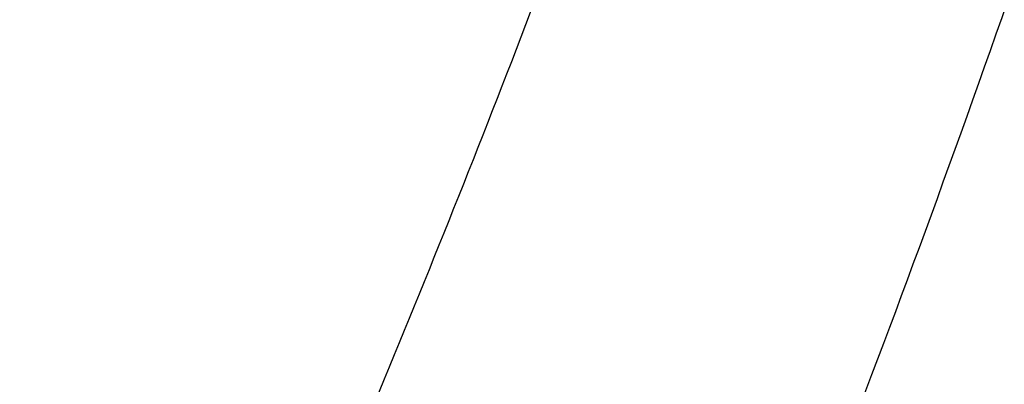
# Model space of a CAD drawing. Header units: millimetres. Extents: x 0 to 297, y 0 to 210.
# Tile 92 of 256: x 141.6951 to 141.7274, y 93.3964 to 93.4083. Entities that reach past the tile are written whole.
import ezdxf

# ---------------------------------------------------------------- set-up
doc = ezdxf.new("R2010")
doc.units = ezdxf.units.MM
doc.header["$LTSCALE"] = 16.335
doc.layers.get('0').update_dxf_attribs({"linetype": 'CONTINUOUS'})
for name, color, linetype in [('01_GLOBAL', 7, 'CONTINUOUS'), ('INTFCLR_1', 7, 'CONTINUOUS'), ('INTFCLR_144815', 7, 'CONTINUOUS')]:
    doc.layers.add(name, color=color, linetype=linetype)

msp = doc.modelspace()

# ---------------------------------------------------------------- linework, layer by layer
at = {"color": 7, "linetype": 'Continuous'}
msp.add_circle((142.5788034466, 92.2083412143), 3.42, dxfattribs=at)
at = {"color": 9, "linetype": 'Continuous'}
msp.add_arc((142.5788034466, 92.2083412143), 3.3761688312, 92.9674534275, 177.0325465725, dxfattribs=at)
at = {"layer": '01_GLOBAL', "color": 7, "linetype": 'Continuous'}
msp.add_circle((142.5788034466, 92.2083412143), 3.465, dxfattribs=at)
at = {"layer": 'INTFCLR_1', "color": 6, "linetype": 'Continuous'}
for radius in [0.5431065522, 0.5161422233]:
    msp.add_arc((141.273551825, 93.5765928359), radius, 270, 90.00000002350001, dxfattribs=at)
at = {"layer": 'INTFCLR_1', "color": 9, "linetype": 'Continuous'}
msp.add_arc((141.273551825, 93.5765928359), 0.4693968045, 335.7561731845, 339.1304001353, dxfattribs=at)
at = {"layer": 'INTFCLR_1', "color": 6, "linetype": 'Continuous'}
for points, knots in [([(141.6277114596, 93.9635928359), (141.62722335, 93.9635928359), (141.6272941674, 93.9616186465), (141.6286240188, 93.9602168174), (141.6303773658, 93.9574436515), (141.6330579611, 93.9541787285), (141.636536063, 93.9498851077), (141.6409148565, 93.9446589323), (141.6460561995, 93.938503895), (141.6515635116, 93.9318371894), (141.6570035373, 93.92513003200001), (141.6620669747, 93.9187433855), (141.6667156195, 93.9127488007), (141.6709428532, 93.907173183), (141.6747632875, 93.9020253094), (141.678203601, 93.89729346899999), (141.6812975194, 93.892957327), (141.684076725, 93.8889918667), (141.6865629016, 93.8853864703), (141.6887839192, 93.8821174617), (141.6907670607, 93.879157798), (141.6925435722, 93.87647309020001), (141.6941233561, 93.874058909), (141.6955259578, 93.8718932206), (141.6967707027, 93.86995357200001), (141.6978866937, 93.8681999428), (141.6988796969, 93.86662771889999), (141.6997620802, 93.86522135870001), (141.7005836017, 93.8639042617), (141.7014128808, 93.86256652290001), (141.7023097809, 93.86111046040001), (141.7032931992, 93.8595026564), (141.7043734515, 93.85772284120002), (141.7055619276, 93.8557478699), (141.706875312, 93.8535443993), (141.7083246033, 93.8510862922), (141.7099237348, 93.84834019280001), (141.7116817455, 93.8452798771), (141.7136163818, 93.8418602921), (141.7157436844, 93.8380349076), (141.7180830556, 93.833744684), (141.7206593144, 93.82891480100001), (141.7234900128, 93.82347305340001), (141.726590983, 93.8173359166), (141.7299816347, 93.810401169), (141.7336899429, 93.8025259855), (141.7377398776, 93.7935382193), (141.7421529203, 93.78321811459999), (141.7469453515, 93.7713014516), (141.7521299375, 93.7574106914), (141.7576364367, 93.74122679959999), (141.7631009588, 93.7231958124), (141.7681397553, 93.7040775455), (141.7724835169, 93.68473862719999), (141.7760959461, 93.6653468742), (141.7789762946, 93.645979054), (141.7811396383, 93.6266321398), (141.78259316, 93.6073517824), (141.7833500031, 93.5881192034), (141.7834187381, 93.5689647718), (141.782807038, 93.54987085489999), (141.7815194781, 93.5308399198), (141.7795595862, 93.51188722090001), (141.7769236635, 93.4929746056), (141.7736112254, 93.47412732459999), (141.7696058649, 93.4553044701), (141.7649044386, 93.43652991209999), (141.7595680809, 93.41806413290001), (141.7539109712, 93.4008043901), (141.7483372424, 93.3854818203), (141.7431614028, 93.3723954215), (141.7384031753, 93.3611505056), (141.7340415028, 93.3514143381), (141.7300563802, 93.34293319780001), (141.7264192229, 93.3354991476), (141.7231040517, 93.3289574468), (141.7200858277, 93.32318225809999), (141.7173473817, 93.3180790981), (141.7148681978, 93.3135654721), (141.7126227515, 93.30956018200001), (141.7105887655, 93.305996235), (141.7087453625, 93.3028169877), (141.7070795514, 93.29998482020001), (141.705579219, 93.29746570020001), (141.7042282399, 93.2952218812), (141.7030062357, 93.2932118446), (141.701896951, 93.29140311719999), (141.7008702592, 93.2897422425), (141.6998448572, 93.28809591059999), (141.698741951, 93.2863382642), (141.697495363, 93.2843681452), (141.6960930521, 93.28217288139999), (141.6945138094, 93.27972619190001), (141.6927331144, 93.2769994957), (141.6907308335, 93.2739717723), (141.6884841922, 93.27062245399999), (141.6859642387, 93.26692415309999), (141.6831423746, 93.2628508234), (141.6799866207, 93.2583791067), (141.6764721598, 93.2534967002), (141.6725652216, 93.248182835), (141.668231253, 93.2424190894), (141.6634587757, 93.2362207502), (141.6582464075, 93.2296072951), (141.6526341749, 93.2226555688), (141.646910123, 93.21570810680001), (141.6415439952, 93.20927720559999), (141.6369559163, 93.20380754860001), (141.633315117, 93.19932400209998), (141.6305101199, 93.19592415), (141.6286771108, 93.1930397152), (141.6273060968, 93.1916061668), (141.6272194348, 93.1895928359), (141.6277114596, 93.1895928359)], [0, 0, 0, 0, 0.0017146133, 0.0041239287, 0.0077631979, 0.0127375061, 0.019147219, 0.0271011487, 0.0367138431, 0.0473099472, 0.0574795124, 0.0670486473, 0.07593967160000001, 0.0841262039, 0.0916267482, 0.0984583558, 0.1046766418, 0.1103381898, 0.1154683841, 0.1200606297, 0.1242209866, 0.1279830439, 0.1313690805, 0.1343557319, 0.1370466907, 0.1394649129, 0.141657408, 0.1435788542, 0.1452969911, 0.147110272, 0.1491076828, 0.1513042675, 0.1537308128, 0.1564212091, 0.1594011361, 0.1627417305, 0.1664450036, 0.1705638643, 0.1751393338, 0.1802462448, 0.1859394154, 0.1923045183, 0.1994748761, 0.2074861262, 0.2164579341, 0.2265900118, 0.2380620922, 0.2510852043, 0.2660147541, 0.2831767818, 0.3031618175, 0.3260557, 0.3493456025, 0.3725974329, 0.3956655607, 0.4186206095, 0.4413650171, 0.4640353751, 0.4865253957, 0.5089623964, 0.531306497, 0.5536180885, 0.5759523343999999, 0.598223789, 0.6206818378, 0.6431588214, 0.6658101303, 0.6886542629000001, 0.710664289, 0.7296002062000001, 0.7459208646, 0.7600932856, 0.7724882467, 0.7833944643, 0.793008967, 0.8015592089, 0.8091555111, 0.8158987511, 0.8219029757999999, 0.8272448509, 0.832028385, 0.8363175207, 0.8401542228, 0.8435703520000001, 0.8466171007, 0.8493545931, 0.8518335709, 0.8540704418, 0.8562135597, 0.8586467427, 0.8613594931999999, 0.864403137, 0.8677972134, 0.87158895, 0.8758429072, 0.8805481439, 0.8857559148, 0.8915631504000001, 0.8979547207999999, 0.9049814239, 0.9126947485, 0.9211229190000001, 0.9303127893, 0.9401736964, 0.9507020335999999, 0.9616958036, 0.9717974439, 0.9801138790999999, 0.9868020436, 0.9920080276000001, 0.9957951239, 0.9982716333, 1, 1, 1, 1]), ([(141.6277114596, 93.1895928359), (141.628171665, 93.1895928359), (141.6293857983, 93.19006169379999), (141.6315047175, 93.19118839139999), (141.6344755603, 93.1931057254), (141.6382959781, 93.1958294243), (141.6430293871, 93.1994736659), (141.6486619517, 93.204090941), (141.6548706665, 93.2094848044), (141.6611699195, 93.2152477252), (141.6671157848, 93.2209450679), (141.6725640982, 93.22637349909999), (141.6775235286, 93.2314965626), (141.6820174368, 93.23628843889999), (141.6860792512, 93.24074344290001), (141.6897364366, 93.2448601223), (141.6930192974, 93.248641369), (141.695970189, 93.25211257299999), (141.6986132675, 93.2552811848), (141.7009775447, 93.25816358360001), (141.7030883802, 93.2607771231), (141.7049778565, 93.2631493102), (141.7066938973, 93.26533073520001), (141.7083843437, 93.267503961), (141.7101852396, 93.2698473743), (141.7120971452, 93.2723692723), (141.7139888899, 93.2749001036), (141.7158471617, 93.2774191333), (141.7177807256, 93.2800762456), (141.719921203, 93.2830619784), (141.7223135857, 93.2864552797), (141.7249869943, 93.2903210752), (141.7279695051, 93.29472983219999), (141.7312859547, 93.2997545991), (141.7349620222, 93.3054853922), (141.739037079, 93.3120481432), (141.7435494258, 93.3195877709), (141.7485344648, 93.32828125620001), (141.7540294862, 93.3383627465), (141.760066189, 93.3501066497), (141.766684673, 93.36392390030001), (141.7737557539, 93.3800111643), (141.780825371, 93.39786298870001), (141.7874356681, 93.4166847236), (141.7933066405, 93.4357633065), (141.7983875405, 93.454912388), (141.8026952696, 93.4741114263), (141.8062277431, 93.4932588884), (141.8090134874, 93.5124067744), (141.811058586, 93.53147350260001), (141.8123825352, 93.5504894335), (141.8129971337, 93.5694357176), (141.8129122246, 93.5883156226), (141.8121342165, 93.6071403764), (141.8106673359, 93.62589803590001), (141.8085112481, 93.6445966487), (141.8056642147, 93.6632334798), (141.8021262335, 93.68178000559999), (141.7978831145, 93.7002777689), (141.7929277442, 93.71870359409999), (141.7872355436, 93.7370788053), (141.7808222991, 93.75530999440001), (141.7739442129, 93.77270942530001), (141.7670434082, 93.78846903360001), (141.7605810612, 93.8020326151), (141.7546880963, 93.8135696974), (141.7493295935, 93.823472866), (141.7444701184, 93.8320171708), (141.7400702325, 93.83943301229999), (141.7360941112, 93.8458959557), (141.7325006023, 93.8515538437), (141.7292596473, 93.8565142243), (141.726339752, 93.8608753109), (141.7237187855, 93.86470654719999), (141.7213647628, 93.8680818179), (141.7192605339, 93.87104888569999), (141.717372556, 93.87367216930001), (141.7156764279, 93.8759981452), (141.7140548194, 93.87819543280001), (141.7123690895, 93.88045363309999), (141.7105117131, 93.88291035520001), (141.7085985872, 93.8854056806), (141.7066793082, 93.8878747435), (141.7047357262, 93.8903431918), (141.7026024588, 93.8930148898), (141.7002196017, 93.8959525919), (141.69755058, 93.8991866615), (141.6945697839, 93.9027308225), (141.6912418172, 93.90660370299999), (141.6875371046, 93.9108152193), (141.6834171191, 93.91537787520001), (141.6788518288, 93.92028969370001), (141.6738154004, 93.9255385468), (141.6682758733, 93.9311042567), (141.6622344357, 93.93693821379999), (141.6557918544, 93.9428789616), (141.6493931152, 93.94847737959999), (141.6435362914, 93.95331061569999), (141.6386043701, 93.9571286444), (141.6346411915, 93.9599686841), (141.6315795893, 93.9619541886), (141.6294126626, 93.96311226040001), (141.6281767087, 93.9635928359), (141.6277114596, 93.9635928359)], [0, 0, 0, 0, 0.0015510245, 0.0042404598, 0.008161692, 0.0134191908, 0.0200669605, 0.0282845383, 0.0379646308, 0.04778133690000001, 0.0570562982, 0.0657163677, 0.0737008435, 0.0810864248, 0.08785639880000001, 0.09401872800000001, 0.09964461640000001, 0.1047327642, 0.1093734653, 0.1135510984, 0.1172970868, 0.1206958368, 0.1237721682, 0.1266512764, 0.1299751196, 0.1337328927, 0.1373171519, 0.1406241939, 0.1442827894, 0.1483924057, 0.1530055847, 0.1582756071, 0.1642330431, 0.1709447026, 0.1785661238, 0.1871788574, 0.1969791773, 0.2081785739, 0.2209513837, 0.2356728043, 0.2526768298, 0.2725784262, 0.2948857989, 0.3173719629, 0.3397942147, 0.362144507, 0.3841260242, 0.4060931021, 0.4277499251, 0.4493238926, 0.4707068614, 0.4919794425, 0.5131973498, 0.5343237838, 0.5554641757, 0.5765947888, 0.5977467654, 0.6189899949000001, 0.6402145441, 0.6616941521, 0.6832817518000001, 0.7050322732, 0.7268136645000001, 0.7463228, 0.7630041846, 0.7774428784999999, 0.7899800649, 0.8009502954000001, 0.8105690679, 0.8190401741, 0.8265233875, 0.8331581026, 0.8390096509, 0.8442114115, 0.8488026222, 0.8528784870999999, 0.8564706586, 0.8596954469, 0.8625805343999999, 0.8656744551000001, 0.8691928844, 0.8729603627, 0.8762716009, 0.879732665, 0.8835489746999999, 0.8877941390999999, 0.8924809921, 0.8976810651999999, 0.9034017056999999, 0.9096904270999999, 0.916584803, 0.9241199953, 0.932290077, 0.9411002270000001, 0.9505839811, 0.960593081, 0.9706330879, 0.9792338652, 0.9861845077, 0.991642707, 0.9956806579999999, 0.9984319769, 1, 1, 1, 1])]:
    msp.add_open_spline(points, degree=3, knots=knots, dxfattribs=at)
at = {"layer": 'INTFCLR_1', "color": 9, "linetype": 'Continuous'}
for points, knots in [([(141.7274621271, 93.7444100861), (141.7315912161, 93.73260804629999), (141.7390893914, 93.7083558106), (141.7462276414, 93.6771830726), (141.7497519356, 93.6563636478), (141.7511690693, 93.6465420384), (141.7520562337, 93.63993331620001), (141.7542266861, 93.62172821), (141.7563129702, 93.5917074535), (141.7560193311, 93.56158016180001), (141.75492511, 93.5431617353), (141.7544248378, 93.53644044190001), (141.7535799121, 93.5264371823), (141.7512498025, 93.5051367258), (141.7458257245, 93.4730218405), (141.7391945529, 93.44635307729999), (141.7346932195, 93.43104762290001), (141.7328673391, 93.4250457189), (141.7295794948, 93.4147503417), (141.7226337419, 93.3948776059), (141.7115361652, 93.3677887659), (141.7001192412, 93.3445285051), (141.6927555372, 93.3309518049), (141.6900841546, 93.32616319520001), (141.6861147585, 93.3191771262), (141.6775648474, 93.3047783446), (141.6639972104, 93.28405809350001), (141.6473654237, 93.26144055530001), (141.6353721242, 93.2466858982), (141.6284582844, 93.2385874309), (141.6258517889, 93.2355648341), (141.6214530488, 93.2305373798), (141.6133270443, 93.2214911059), (141.6044845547, 93.2120682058), (141.5965053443, 93.2037254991), (141.5917239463, 93.1987068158), (141.5879282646, 93.1946089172), (141.5854794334, 93.19177211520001), (141.5841304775, 93.1899788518), (141.5835709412, 93.18902726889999), (141.5832318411, 93.1883445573), (141.5833749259, 93.1874561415), (141.5852684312, 93.18784244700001), (141.5873513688, 93.1888408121), (141.5911230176, 93.19087984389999), (141.5947207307, 93.1931715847), (141.5976748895, 93.1951401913), (141.5995705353, 93.1964436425), (141.602756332, 93.1986733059), (141.6078515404, 93.20240372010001), (141.6149715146, 93.20793848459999), (141.62561538, 93.21669735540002), (141.6351418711, 93.22524116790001), (141.6434777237, 93.2332353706), (141.649452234, 93.23913163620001), (141.6602195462, 93.2502334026), (141.6755659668, 93.26754542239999), (141.6935858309, 93.2905631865), (141.7064887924, 93.3094194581), (141.7141583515, 93.3216829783), (141.7169899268, 93.32634221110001), (141.721250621, 93.3334910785), (141.7303494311, 93.3495428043), (141.743335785, 93.375597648), (141.7522698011, 93.3973723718), (141.7564146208, 93.40865082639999)], [0, 0, 0, 0, 0.0419354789, 0.08505031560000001, 0.1071497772, 0.1127379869, 0.1183317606, 0.1295131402, 0.1742263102, 0.2191466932, 0.230445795, 0.2361065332, 0.241751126, 0.2641147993, 0.3079545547, 0.3508736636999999, 0.3561840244, 0.3614616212, 0.3719139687, 0.3924297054, 0.4320526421, 0.4700131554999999, 0.4792642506, 0.483852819, 0.4884035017, 0.5062126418, 0.5400088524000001, 0.5714206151, 0.6003317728, 0.6037560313, 0.6071340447, 0.6137178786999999, 0.6261602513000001, 0.6479155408, 0.6570536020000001, 0.6648783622, 0.6711643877, 0.6757843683, 0.6774462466, 0.6786751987, 0.6794900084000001, 0.6799813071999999, 0.6813020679, 0.6842478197, 0.6888651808, 0.6950795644, 0.6987591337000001, 0.70073729, 0.7027989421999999, 0.7117993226, 0.7219139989, 0.7330405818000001, 0.7580265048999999, 0.7648041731, 0.7717766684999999, 0.7861782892, 0.816667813, 0.8493175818, 0.8841610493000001, 0.8932352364, 0.8978283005, 0.9024468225, 0.9211469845, 0.9596997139, 1, 1, 1, 1]), ([(141.5894748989, 93.1895928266), (141.5892979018, 93.1895928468), (141.5888645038, 93.1896782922), (141.5888868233, 93.190457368), (141.5893505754, 93.1912589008), (141.5901524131, 93.1924502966), (141.5913747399, 93.19393289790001), (141.5929802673, 93.19575471), (141.5949656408, 93.1978911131), (141.5971947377, 93.2002239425), (141.5996190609, 93.2027196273), (141.6031782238, 93.2063557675), (141.6105296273, 93.21384324), (141.6195432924, 93.22320786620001), (141.6278287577, 93.2322027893), (141.6323134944, 93.2372021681), (141.6349707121, 93.240207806), (141.642015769, 93.24825737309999), (141.6542358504, 93.2629238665), (141.6711890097, 93.2854196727), (141.6850238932, 93.3060388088), (141.6937443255, 93.3203727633), (141.6977917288, 93.32732574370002), (141.7005148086, 93.332090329), (141.7080176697, 93.34559306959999), (141.7196527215, 93.3687304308), (141.7309710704, 93.39569854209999), (141.7380553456, 93.41548603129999), (141.7414080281, 93.4257353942), (141.74326968, 93.43170979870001), (141.7478571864, 93.44693850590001), (141.754617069, 93.4734775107), (141.7601493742, 93.50545404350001), (141.7625257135, 93.5266628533), (141.7633872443, 93.5366215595), (141.7638973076, 93.5433123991), (141.7650129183, 93.56164671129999), (141.7653124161, 93.591641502), (141.7631848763, 93.6215275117), (141.7609722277, 93.63964749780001), (141.7600677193, 93.64622607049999), (141.758622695, 93.65600410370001), (141.7550282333, 93.6767350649), (141.7477475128, 93.7077732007), (141.7401050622, 93.7319029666), (141.7358975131, 93.7436438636)], [0, 0, 0, 0, 0.0008731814, 0.0017184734, 0.0032338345, 0.0055641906, 0.008732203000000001, 0.0127298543, 0.0175349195, 0.0231216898, 0.028646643, 0.0346996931, 0.0482229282, 0.0804128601, 0.09881585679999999, 0.1085510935, 0.1135452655, 0.1186072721, 0.1613234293, 0.207686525, 0.2575125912, 0.2837456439, 0.2904463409, 0.297201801, 0.3108185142, 0.3666506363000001, 0.4248611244, 0.4549770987, 0.470314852, 0.4780577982, 0.4858479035, 0.548777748, 0.6130125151, 0.6457681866, 0.6540348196, 0.6623247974, 0.6788712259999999, 0.7446474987, 0.8101274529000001, 0.8265054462, 0.8346996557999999, 0.8428862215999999, 0.8752668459, 0.9384715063, 1, 1, 1, 1]), ([(141.6126829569, 93.406498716), (141.6143666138, 93.40644947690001), (141.6177254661, 93.4063548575), (141.6243884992, 93.40618335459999), (141.6326107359, 93.40600931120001), (141.6407575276, 93.4059341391), (141.6463926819, 93.40597764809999), (141.6495733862, 93.40603794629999), (141.6542230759, 93.4061657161), (141.6610086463, 93.4065099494), (141.6683993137, 93.4073113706), (141.673390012, 93.4081686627), (141.676155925, 93.4087477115), (141.680153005, 93.4096929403), (141.685930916, 93.41147952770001), (141.6913812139, 93.414023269), (141.6947761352, 93.41602888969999), (141.6969868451, 93.41745424), (141.70072872, 93.4201935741), (141.7046534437, 93.4238600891), (141.7077403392, 93.42745062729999), (141.7094457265, 93.42965159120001), (141.7119795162, 93.433155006), (141.7154600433, 93.4388808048), (141.7187063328, 93.44571829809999), (141.7210287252, 93.4515201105), (141.7231884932, 93.4575880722), (141.7245692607, 93.4622467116), (141.725390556, 93.46539502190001)], [0, 0, 0, 0, 0.0352840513, 0.0703885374, 0.1396222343, 0.2075595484, 0.24104394, 0.2576664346, 0.2741994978, 0.3384817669, 0.3999443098, 0.4297839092, 0.4445208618, 0.4591331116, 0.5158220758, 0.5708773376, 0.584618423, 0.5984078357, 0.62596322, 0.6816730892, 0.7104014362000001, 0.7250935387, 0.7399872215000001, 0.8009607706, 0.865102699, 0.8983215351, 0.931842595, 1, 1, 1, 1]), ([(141.7649089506, 93.40958046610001), (141.7606921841, 93.39835655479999), (141.7516012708, 93.3766851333), (141.7383996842, 93.35077737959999), (141.729153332, 93.334819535), (141.7248221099, 93.3277097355), (141.7219426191, 93.32307423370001), (141.7141390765, 93.3108664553), (141.7010108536, 93.29209676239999), (141.682686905, 93.26919478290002), (141.6670865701, 93.25197248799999), (141.6561431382, 93.24092770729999), (141.6500687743, 93.23505894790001), (141.641588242, 93.22709638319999), (141.6318993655, 93.2185878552), (141.6210804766, 93.2098664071), (141.6138416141, 93.2043518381), (141.6086624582, 93.2006343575), (141.6054252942, 93.19841171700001), (141.6034970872, 93.1971115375), (141.6005042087, 93.19514859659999), (141.596782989, 93.19285223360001), (141.5933015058, 93.19093154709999), (141.5910052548, 93.189929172), (141.589904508, 93.1895927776), (141.5894748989, 93.1895928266)], [0, 0, 0, 0, 0.1254315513, 0.2455803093, 0.303919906, 0.3183349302, 0.3326730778, 0.3610075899, 0.4699051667, 0.5720939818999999, 0.66765685, 0.7128428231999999, 0.7347306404, 0.7560139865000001, 0.8345380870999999, 0.8695395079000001, 0.9013775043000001, 0.9297258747, 0.9362221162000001, 0.9424563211, 0.9540556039, 0.9736565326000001, 0.9882336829, 0.9955056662, 1, 1, 1, 1])]:
    msp.add_open_spline(points, degree=3, knots=knots, dxfattribs=at)
at = {"layer": 'INTFCLR_144815', "color": 6, "linetype": 'Continuous'}
for radius in [0.5743020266, 0.5472855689]:
    msp.add_circle((141.273551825, 93.5765928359), radius, dxfattribs=at)
for radius, start, end in [(0.7917112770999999, 313.9937911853, 154.5150993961), (0.7647112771, 312.9543589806, 154.5144414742), (0.73941501, 282.2440355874, 71.2863570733), (0.5834285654, 308.490992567, 51.50900743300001), (0.6104450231, 316.9838592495, 43.0161407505), (0.5760164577, 313.9992414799, 46.00075850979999)]:
    msp.add_arc((141.273551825, 93.5765928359), radius, start, end, dxfattribs=at)
at = {"layer": 'INTFCLR_144815', "color": 9, "linetype": 'Continuous'}
for centre, radius, start, end in [((141.273551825, 93.5765928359), 0.7345008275, 292.4997540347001, 54.0964566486), ((141.2735550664, 93.5765943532), 0.6625959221, 292.4997540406, 54.09645665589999), ((141.2735749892, 93.5765983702), 0.6513931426, 311.2505121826, 48.7494878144), ((141.2735518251, 93.5765928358), 0.5937131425, 314.0862202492, 45.9137797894), ((141.273551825, 93.5765928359), 0.5795156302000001, 313.8592910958, 46.1407088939), ((141.273551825, 93.5765928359), 0.5757241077, 314.0319604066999, 45.9680396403)]:
    msp.add_arc(centre, radius, start, end, dxfattribs=at)
at = {"layer": 'INTFCLR_144815', "color": 6, "linetype": 'Continuous'}
for points, knots in [([(141.6746009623, 93.1760929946), (141.6743294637, 93.1760979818), (141.6739346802, 93.1770195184), (141.6745467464, 93.1778388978), (141.6750158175, 93.17883374), (141.6756162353, 93.1797931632), (141.6763427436, 93.18091902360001), (141.6772268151, 93.1822020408), (141.6782605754, 93.1836515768), (141.6794495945, 93.1852715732), (141.6807951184, 93.18706860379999), (141.6822994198, 93.18904864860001), (141.6839649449, 93.1912193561), (141.6857956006, 93.1935906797), (141.6877946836, 93.1961725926), (141.6899625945, 93.1989721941), (141.6922956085, 93.2019921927), (141.6947877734, 93.2052332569), (141.6974360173, 93.20870055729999), (141.7002434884, 93.21240829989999), (141.7032142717, 93.2163732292), (141.7063442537, 93.22060254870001), (141.7096232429, 93.2250961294), (141.7130388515, 93.22985135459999), (141.7165811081, 93.2348694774), (141.7202374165, 93.2401484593), (141.7239937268, 93.2456843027), (141.7278347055, 93.251470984), (141.731743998, 93.2575005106), (141.735704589, 93.26376313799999), (141.7396991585, 93.2702476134), (141.7437104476, 93.2769414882), (141.7477216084, 93.28383147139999), (141.7517165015, 93.2909037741), (141.7556799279, 93.2981444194), (141.7595977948, 93.3055395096), (141.7634572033, 93.3130754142), (141.767246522, 93.3207389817), (141.7709553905, 93.32851766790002), (141.7745746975, 93.3363996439), (141.7780965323, 93.3443738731), (141.7815140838, 93.35243008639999), (141.7848215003, 93.3605586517), (141.7880144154, 93.3687521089), (141.7910827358, 93.3769863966), (141.7940232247, 93.38525192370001), (141.7968372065, 93.39355072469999), (141.7995279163, 93.40189302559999), (141.8020958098, 93.4102817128), (141.8045374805, 93.4187064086), (141.8068514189, 93.42716225), (141.8090350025, 93.4356385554), (141.811086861, 93.444127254), (141.8130074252, 93.4526268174), (141.8147973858, 93.4611370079), (141.8164574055, 93.4696578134), (141.8179878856, 93.4781882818), (141.8193889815, 93.4867260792), (141.8206608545, 93.49526836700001), (141.8218038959, 93.5038134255), (141.8228186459, 93.5123607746), (141.8237055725, 93.5209097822), (141.8244651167, 93.5294599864), (141.8250976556, 93.5380107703), (141.8256035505, 93.54656205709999), (141.825983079, 93.55511352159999), (141.8262364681, 93.5636652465), (141.8263638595, 93.57221696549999), (141.8263653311, 93.5807687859), (141.8262408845, 93.58932047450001), (141.825990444, 93.5978721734), (141.8256138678, 93.6064236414), (141.8251109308, 93.61497493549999), (141.8244813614, 93.6235256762), (141.8237248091, 93.6320757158), (141.8228408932, 93.64062454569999), (141.821829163, 93.64917180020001), (141.8206891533, 93.6577167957), (141.8194203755, 93.6662587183), (141.8180223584, 93.67479645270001), (141.8164946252, 93.6833288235), (141.8148367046, 93.6918545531), (141.8130483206, 93.7003713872), (141.8111294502, 93.708876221), (141.8090801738, 93.7173660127), (141.8069004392, 93.7258386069), (141.8045900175, 93.7342926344), (141.8021489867, 93.7427256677), (141.7995780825, 93.7511333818), (141.7968786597, 93.7595102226), (141.794052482, 93.76785030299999), (141.7911015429, 93.7761479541), (141.7880284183, 93.78439680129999), (141.7848363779, 93.7925896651), (141.7815294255, 93.8007186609), (141.7781123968, 93.8087751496), (141.7745910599, 93.8167496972), (141.7709722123, 93.8246320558), (141.7672637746, 93.83241116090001), (141.7634748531, 93.84007518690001), (141.7596157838, 93.8476116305), (141.7556981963, 93.85500733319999), (141.7517349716, 93.8622486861), (141.7477402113, 93.8693217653), (141.7437291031, 93.8762126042), (141.7397177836, 93.8829074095), (141.7357230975, 93.8893928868), (141.7317622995, 93.8956565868), (141.7278527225, 93.90168723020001), (141.7240113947, 93.9074750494), (141.7202546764, 93.9130120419), (141.7165979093, 93.9182921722), (141.7130551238, 93.92331147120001), (141.7096387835, 93.92806808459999), (141.7063596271, 93.93256220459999), (141.7032265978, 93.9367959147), (141.7002468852, 93.9407729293), (141.6974259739, 93.9444983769), (141.6947677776, 93.947978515), (141.6922747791, 93.9512204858), (141.689948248, 93.9542320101), (141.6877884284, 93.957021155), (141.6857947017, 93.9595961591), (141.6839658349, 93.96196516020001), (141.6823001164, 93.9641361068), (141.6807955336, 93.9661165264), (141.6794499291, 93.96791362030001), (141.6782609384, 93.9695336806), (141.6772266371, 93.97098359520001), (141.6763438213, 93.9722659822), (141.6756133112, 93.9733940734), (141.6750243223, 93.9743472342), (141.6745991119, 93.9751992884), (141.6741632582, 93.9759468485), (141.6741898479, 93.9770851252), (141.6746009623, 93.97709267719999)], [0, 0, 0, 0, 0.0009311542, 0.0023661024, 0.0034197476, 0.004708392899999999, 0.006238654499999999, 0.0080169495, 0.0100497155, 0.0123440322, 0.0149074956, 0.0177478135, 0.0208710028, 0.0242896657, 0.0280205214, 0.0320682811, 0.0364316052, 0.0411066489, 0.04608797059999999, 0.0513925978, 0.0570544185, 0.0630770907, 0.069434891, 0.0761294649, 0.08315356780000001, 0.09049758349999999, 0.0981493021, 0.1060937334, 0.1143137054, 0.1227901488, 0.1315025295, 0.1404294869, 0.1495493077, 0.1588404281, 0.1682819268, 0.1778537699, 0.1875370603, 0.197314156, 0.207168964, 0.217086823, 0.2270545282, 0.2370604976, 0.2470942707, 0.2571461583, 0.2672135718, 0.2772260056, 0.2872285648, 0.2972614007, 0.3072826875, 0.3173107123, 0.3273382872, 0.3373435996, 0.3473246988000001, 0.3572841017, 0.367223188, 0.3771444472, 0.387051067, 0.3969410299, 0.4068119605, 0.4166652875, 0.4265028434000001, 0.4363264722, 0.4461370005, 0.4559367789, 0.4657270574, 0.4755104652, 0.4852884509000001, 0.4950636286, 0.5048374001, 0.5146124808, 0.5243903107, 0.5341735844, 0.5439637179, 0.5537632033, 0.5635732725, 0.5733961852, 0.5832332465, 0.5930862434, 0.6029564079, 0.6128446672, 0.6227518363, 0.6326790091, 0.6426268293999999, 0.6525927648, 0.6625749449, 0.6725742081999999, 0.6825911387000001, 0.6926266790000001, 0.7026779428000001, 0.7127386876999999, 0.7228052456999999, 0.7328732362, 0.7429368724, 0.7529895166, 0.7630233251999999, 0.7730292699, 0.7829971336, 0.7929151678, 0.8027701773, 0.8125475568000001, 0.8222311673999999, 0.8318035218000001, 0.8412455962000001, 0.8505374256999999, 0.8596580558, 0.8685859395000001, 0.8772993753, 0.8857769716, 0.8939982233, 0.9019439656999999, 0.9095970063, 0.9169424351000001, 0.9239679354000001, 0.9306640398, 0.9370242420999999, 0.9430448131, 0.9487246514, 0.9540648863, 0.9590688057, 0.9637413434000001, 0.9680887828, 0.9721183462, 0.9758379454, 0.9792560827, 0.9823810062, 0.9852211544, 0.9877847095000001, 0.9900792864, 0.992112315, 0.993890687, 0.995421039, 0.9967097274, 0.9977633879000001, 0.9985900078, 1, 1, 1, 1]), ([(141.6876600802, 93.9635928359), (141.6873876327, 93.9635928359), (141.6869901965, 93.9626640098), (141.6875708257, 93.9618304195), (141.6880138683, 93.96081402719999), (141.6885845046, 93.9598337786), (141.6892758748, 93.95868324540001), (141.6901180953, 93.95737211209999), (141.6911032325, 93.9558912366), (141.6922361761, 93.95423713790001), (141.693517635, 93.95240368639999), (141.6949495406, 93.9503850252), (141.696533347, 93.9481745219), (141.6982702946, 93.94576541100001), (141.7001613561, 93.9431504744), (141.702206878, 93.9403225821), (141.7044067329, 93.93727439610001), (141.7067598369, 93.9339990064), (141.7092643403, 93.9304896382), (141.7119171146, 93.9267403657), (141.7147138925, 93.9227459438), (141.7176489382, 93.9185023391), (141.7207150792, 93.9140067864), (141.7239035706, 93.9092581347), (141.7272041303, 93.90425699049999), (141.7306050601, 93.8990057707), (141.7340933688, 93.8935087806), (141.737654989, 93.8877721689), (141.7412750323, 93.881803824), (141.7449380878, 93.87561318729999), (141.7486285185, 93.8692110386), (141.7523307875, 93.8626091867), (141.7560297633, 93.8558201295), (141.759710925, 93.848856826), (141.7633605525, 93.841732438), (141.7669658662, 93.83446010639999), (141.7705151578, 93.82705267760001), (141.7739978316, 93.81952255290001), (141.7774044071, 93.81188158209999), (141.7807265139, 93.8041409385), (141.7839568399, 93.7963110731), (141.7870890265, 93.7884017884), (141.7901177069, 93.7804219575), (141.7930382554, 93.77237995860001), (141.7958469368, 93.7642830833), (141.7985405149, 93.75613842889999), (141.8011165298, 93.74795190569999), (141.8035728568, 93.7397293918), (141.8059080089, 93.7314755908), (141.8081207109, 93.7231952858), (141.8102101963, 93.71489212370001), (141.8121758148, 93.70656992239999), (141.814017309, 93.698231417), (141.8157344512, 93.6898796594), (141.8173273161, 93.68151664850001), (141.8187959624, 93.67314474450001), (141.8201406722, 93.66476527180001), (141.8213616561, 93.6563800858), (141.8224592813, 93.6479900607), (141.823433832, 93.6395966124), (141.8242856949, 93.6312001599), (141.8250151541, 93.62280178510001), (141.8256225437, 93.6144016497), (141.8261081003, 93.60600059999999), (141.8264720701, 93.59759857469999), (141.826714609, 93.58919624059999), (141.8268358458, 93.5807934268), (141.8268358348, 93.5723907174), (141.8267145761, 93.56398791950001), (141.8264720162, 93.55558560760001), (141.8261080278, 93.5471836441), (141.8256224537, 93.5387826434), (141.8250150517, 93.5303826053), (141.8242855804, 93.5219843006), (141.823433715, 93.5135879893), (141.8224591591, 93.5051946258), (141.8213615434, 93.496804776), (141.8201405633, 93.4884196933), (141.818795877, 93.48004042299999), (141.8173272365, 93.4716685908), (141.8157344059, 93.4633057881), (141.8140172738, 93.4549540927), (141.8121758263, 93.4466158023), (141.8102102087, 93.43829360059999), (141.8081207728, 93.4299906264), (141.805908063, 93.4217102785), (141.8035729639, 93.4134566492), (141.801116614, 93.4052340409), (141.7985406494, 93.3970476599), (141.7958470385, 93.38890288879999), (141.7930384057, 93.3808061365), (141.7901178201, 93.3727640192), (141.7870891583, 93.3647842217), (141.7839569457, 93.3568748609), (141.7807266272, 93.34904500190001), (141.7774045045, 93.3413043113), (141.7739979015, 93.33366327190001), (141.7705152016, 93.3261330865), (141.7669658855, 93.3187256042), (141.7633605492, 93.3114532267), (141.759710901, 93.30432879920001), (141.7560297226, 93.2973654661), (141.7523307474, 93.29057641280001), (141.748628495, 93.2839745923), (141.7449380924, 93.2775724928), (141.7412750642, 93.27138190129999), (141.737655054, 93.2654136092), (141.7340934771, 93.2596770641), (141.7306052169, 93.25418014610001), (141.7272043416, 93.24892900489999), (141.7239038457, 93.2439279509), (141.7207154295, 93.2391794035), (141.7176493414, 93.23468391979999), (141.7147143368, 93.23044036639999), (141.7119175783, 93.226445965), (141.7092648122, 93.2226966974), (141.7067603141, 93.2191873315), (141.7044071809, 93.2159118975), (141.702207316, 93.21286369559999), (141.700161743, 93.2100357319), (141.6982706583, 93.2074207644), (141.6965336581, 93.2050115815), (141.6949498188, 93.2028010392), (141.6935178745, 93.2007823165), (141.6922363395, 93.1989487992), (141.691103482, 93.19729470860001), (141.6901178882, 93.1958135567), (141.6892769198, 93.1945030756), (141.6885816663, 93.193350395), (141.6880221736, 93.19237622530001), (141.6876198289, 93.19150727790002), (141.6872095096, 93.190741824), (141.687244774, 93.1895928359), (141.6876600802, 93.1895928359)], [0, 0, 0, 0, 0.0009748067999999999, 0.0024843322, 0.0035889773, 0.0049377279, 0.0065370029, 0.0083930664, 0.0105121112, 0.0129009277, 0.0155662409, 0.0185155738, 0.0217561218, 0.0252958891, 0.029142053, 0.0333024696, 0.0377835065, 0.0425919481, 0.0477324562, 0.0532095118, 0.059024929, 0.0651792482, 0.071670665, 0.0784946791, 0.0856442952, 0.09310988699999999, 0.1008792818, 0.1089378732, 0.1172690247, 0.1258543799, 0.1346742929, 0.1437082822, 0.1529356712, 0.1623360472, 0.1718891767, 0.1815756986, 0.1913773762, 0.2012771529, 0.211259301, 0.2213094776, 0.2314148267, 0.2415638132, 0.2517458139, 0.2619526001, 0.2721754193, 0.2824085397, 0.2926450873, 0.3028812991, 0.3131119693, 0.3233349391, 0.3335463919, 0.3437455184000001, 0.3539296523, 0.3640990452, 0.3742517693, 0.3843890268, 0.3945097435, 0.4046157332, 0.4147062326, 0.4247836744, 0.4348478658, 0.4449015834, 0.4549448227, 0.4649806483, 0.4750093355, 0.4850340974, 0.4950553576, 0.5050763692, 0.5150976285, 0.5251223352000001, 0.5351510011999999, 0.5451866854, 0.5552299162, 0.5652834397, 0.5753475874, 0.5854247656, 0.5955152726, 0.6056208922, 0.6157416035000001, 0.6258785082, 0.6360313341, 0.6462002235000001, 0.6563845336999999, 0.6665832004, 0.6767949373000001, 0.6870173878, 0.6972484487, 0.7074841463, 0.7177211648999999, 0.7279537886, 0.7381770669, 0.7483834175, 0.7585658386, 0.7687147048, 0.7788200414, 0.7888703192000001, 0.7988525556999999, 0.8087524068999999, 0.8185541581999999, 0.8282407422, 0.8377939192, 0.8471943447, 0.8564217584, 0.8654556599, 0.8742755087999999, 0.8828608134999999, 0.8911918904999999, 0.8992503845, 0.907019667, 0.9144851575, 0.9216346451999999, 0.9284584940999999, 0.9349497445, 0.9411040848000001, 0.9469194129, 0.9523964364, 0.9575370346, 0.9623454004, 0.9668266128, 0.9709869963, 0.9748333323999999, 0.9783730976, 0.9816137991, 0.9845631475, 0.9872286, 0.9896174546, 0.9917366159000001, 0.9935927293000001, 0.995192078, 0.9965408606, 0.9976455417, 0.9985140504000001, 1, 1, 1, 1]), ([(141.7908088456, 93.5765928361), (141.7908088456, 93.57127953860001), (141.7906525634, 93.5606470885), (141.7899491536, 93.5447010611), (141.7887751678, 93.5287546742), (141.7871271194, 93.51280914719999), (141.7850015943, 93.4968670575), (141.7823948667, 93.48093315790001), (141.7793016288, 93.4650146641), (141.7757175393, 93.4491220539), (141.7716413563, 93.43326967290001), (141.7670698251, 93.4174789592), (141.7620073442, 93.4017749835), (141.7564585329, 93.38619054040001), (141.7504384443, 93.37076715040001), (141.7439673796, 93.3555543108), (141.7370796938, 93.3406137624), (141.7298227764, 93.3260176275), (141.7222605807, 93.3118515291), (141.7144767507, 93.2982091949), (141.7065733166, 93.2851908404), (141.6986695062, 93.27289842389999), (141.6908948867, 93.2614257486), (141.6833811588, 93.2508500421), (141.6762501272, 93.24122325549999), (141.6696044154, 93.2325659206), (141.6635210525, 93.2248708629), (141.6580483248, 93.21810683), (141.6532152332, 93.2122208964), (141.649021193, 93.2071580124), (141.6454650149, 93.20284632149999), (141.6425175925, 93.1992446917), (141.6401862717, 93.1962576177), (141.6383808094, 93.1939484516), (141.6372501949, 93.19201130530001), (141.6363191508, 93.19093734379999), (141.6364430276, 93.1895928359), (141.6367999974, 93.1895928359)], [0, 0, 0, 0, 0.0373969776, 0.0748305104, 0.1123278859, 0.1499208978, 0.1876426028, 0.2255106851, 0.2635438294, 0.3017616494, 0.3401610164, 0.3787310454, 0.4174490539, 0.4562752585, 0.4951477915, 0.5339633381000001, 0.5726158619, 0.6109244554, 0.6486768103, 0.6856239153, 0.7214601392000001, 0.7558561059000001, 0.7884730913, 0.8189949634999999, 0.8471589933, 0.8727898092, 0.8958085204, 0.9161981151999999, 0.9340282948, 0.9494114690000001, 0.9624736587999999, 0.9733586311, 0.9821878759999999, 0.9890812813, 0.9941468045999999, 0.9974875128, 1, 1, 1, 1]), ([(141.6617698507, 93.1760929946), (141.6615040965, 93.17609779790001), (141.6610997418, 93.1769862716), (141.6617182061, 93.17778748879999), (141.6621863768, 93.17874933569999), (141.6627882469, 93.1796796), (141.6635160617, 93.1807709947), (141.6644022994, 93.1820153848), (141.6654390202, 93.1834218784), (141.6666320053, 93.1849944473), (141.6679824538, 93.1867393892), (141.669492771, 93.18866264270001), (141.6711648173, 93.1907708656), (141.6730004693, 93.19307116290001), (141.6750016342, 93.19557147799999), (141.6771699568, 93.1982801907), (141.6795068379, 93.20120624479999), (141.6820130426, 93.20435872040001), (141.6846888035, 93.20774703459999), (141.6875331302, 93.2113801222), (141.6905433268, 93.2152658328), (141.6937142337, 93.21940988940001), (141.6970382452, 93.2238157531), (141.700505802, 93.22848506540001), (141.7041058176, 93.2334180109), (141.7078256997, 93.23861312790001), (141.7116512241, 93.2440668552), (141.7155666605, 93.24977337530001), (141.7195551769, 93.2557248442), (141.723599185, 93.261911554), (141.7276807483, 93.26832222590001), (141.7317819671, 93.2749443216), (141.7358853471, 93.2817643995), (141.7399741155, 93.28876846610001), (141.7440324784, 93.2959423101), (141.7480458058, 93.3032717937), (141.7520007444, 93.3107430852), (141.7558852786, 93.3183428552), (141.7596887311, 93.3260584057), (141.763401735, 93.3338777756), (141.7670161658, 93.3417897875), (141.7705250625, 93.34978408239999), (141.7739225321, 93.35785111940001), (141.7772036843, 93.36598224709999), (141.7803644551, 93.374169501), (141.7834015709, 93.3824057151), (141.7863124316, 93.3906844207), (141.7890950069, 93.3989997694), (141.7917478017, 93.4073466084), (141.7942696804, 93.4157201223), (141.7966599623, 93.4241163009), (141.7989181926, 93.4325313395), (141.8010442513, 93.44096216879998), (141.8030381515, 93.44940584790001), (141.8049001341, 93.45786006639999), (141.806630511, 93.4663226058), (141.8082297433, 93.47479181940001), (141.8096983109, 93.48326611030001), (141.8110367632, 93.4917442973), (141.8122456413, 93.50022525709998), (141.8133255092, 93.50870822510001), (141.8142768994, 93.517192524), (141.8151003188, 93.5256776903), (141.8157962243, 93.5341633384), (141.8163650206, 93.5426492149), (141.81680705, 93.5511351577), (141.8171225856, 93.5596210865), (141.8173118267, 93.568106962), (141.8173538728, 93.5737644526), (141.8173538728, 93.5765928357)], [0, 0, 0, 0, 0.00181501, 0.0045946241, 0.006643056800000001, 0.0091526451, 0.0121366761, 0.0156081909, 0.0195807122, 0.0240687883, 0.0290862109, 0.0346476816, 0.0407671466, 0.0474603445, 0.0547437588, 0.0626358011, 0.0711532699, 0.0803146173, 0.09013637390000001, 0.1006350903, 0.1118217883, 0.1237004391, 0.136266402, 0.1495090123, 0.1634151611, 0.1779670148, 0.1931399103, 0.2089038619, 0.225223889, 0.2420611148, 0.2593736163, 0.2771176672, 0.2952488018, 0.3137228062, 0.3324966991, 0.3515294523, 0.3707824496, 0.3902198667, 0.4098089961, 0.4295201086, 0.4493266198, 0.4692049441, 0.4891342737, 0.5090965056, 0.5290766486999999, 0.5490606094, 0.5690374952, 0.588998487, 0.6089348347, 0.6288413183, 0.6487120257, 0.6685443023, 0.6883346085, 0.7080823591, 0.727785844, 0.7474459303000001, 0.7670626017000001, 0.7866380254, 0.8061732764, 0.8256710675, 0.8451338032, 0.8645648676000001, 0.88396741, 0.9033451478, 0.9227018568, 0.9420414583, 0.9613681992, 0.9806862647, 1, 1, 1, 1]), ([(141.697273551, 93.1987577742), (141.6967799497, 93.19876639), (141.6969977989, 93.20071470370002), (141.6979966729, 93.20218160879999), (141.6994788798, 93.20494463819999), (141.7016336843, 93.20820177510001), (141.7044286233, 93.21240306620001), (141.7078886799, 93.2174400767), (141.7120101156, 93.2234249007), (141.7166417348, 93.2301918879), (141.7214502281, 93.2373217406), (141.7260779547, 93.244329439), (141.7303241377, 93.2508937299), (141.7341755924, 93.2569834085), (141.7376517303, 93.262598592), (141.7407854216, 93.2677615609), (141.7435925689, 93.2724770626), (141.7461025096, 93.2767679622), (141.7483413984, 93.28065915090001), (141.7503553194, 93.2842133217), (141.7523056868, 93.2877024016), (141.7542810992, 93.2912888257), (141.756251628, 93.29492474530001), (141.7580746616, 93.29834009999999), (141.7596819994, 93.3013947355), (141.7610993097, 93.3041215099), (141.7623496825, 93.306553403), (141.7635115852, 93.308836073), (141.7646807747, 93.311157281), (141.7659513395, 93.31370689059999), (141.7673560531, 93.3165600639), (141.7689129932, 93.3197656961), (141.7706388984, 93.3233755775), (141.7725498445, 93.3274446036), (141.7746595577, 93.332028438), (141.7769897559, 93.33720993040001), (141.7795554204, 93.3430711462), (141.7823768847, 93.349717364), (141.7854814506, 93.3572928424), (141.7888947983, 93.3659765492), (141.7926360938, 93.3759843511), (141.796710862, 93.38754701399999), (141.8011256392, 93.4010114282), (141.8057663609, 93.4164953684), (141.8103228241, 93.4334780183), (141.8144933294, 93.4511964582), (141.8181123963, 93.4690259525), (141.8211696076, 93.4869143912), (141.8236662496, 93.5048355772), (141.8256051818, 93.52279889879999), (141.8269849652, 93.5407541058), (141.8278090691, 93.5586917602), (141.8279920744, 93.5706326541), (141.8279920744, 93.5765928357)], [0, 0, 0, 0, 0.0036397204, 0.0085369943, 0.0157954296, 0.0255088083, 0.0378134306, 0.0528137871, 0.0706279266, 0.09136563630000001, 0.1132788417, 0.1340284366, 0.1532798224, 0.1709168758, 0.1871507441, 0.2019689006, 0.2154440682, 0.2276101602, 0.2386187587, 0.2485421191, 0.257728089, 0.268088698, 0.2787291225, 0.288218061, 0.2966314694, 0.3041773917, 0.3108751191, 0.3167920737, 0.3230614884, 0.3300369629, 0.337794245, 0.3465081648, 0.3563110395, 0.3672939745, 0.3796510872, 0.3935134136, 0.4091801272, 0.426821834, 0.4467452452, 0.4695381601, 0.4956096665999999, 0.5255127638, 0.5599184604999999, 0.6000687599, 0.6446728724, 0.6895337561, 0.7342496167, 0.7787833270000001, 0.8233104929, 0.8676315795, 0.9119694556, 0.9560574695, 1, 1, 1, 1]), ([(141.854556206, 93.5765928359), (141.854556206, 93.5706762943), (141.854365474, 93.5588297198), (141.8535059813, 93.5410620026), (141.8520698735, 93.5232926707), (141.8500539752, 93.5055347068), (141.8474538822, 93.4877964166), (141.8442648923, 93.4700896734), (141.840482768, 93.4524313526), (141.8361049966, 93.4348449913), (141.8311322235, 93.41736213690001), (141.8255700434, 93.4000233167), (141.819431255, 93.3828798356), (141.8127387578, 93.3659952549), (141.8055286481, 93.3494466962), (141.7978537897, 93.3333254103), (141.7897868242, 93.31773612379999), (141.7814226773, 93.30279495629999), (141.7728785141, 93.2886241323), (141.7642909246, 93.2753446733), (141.7558091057, 93.2630662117), (141.7475842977, 93.2518765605), (141.7397583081, 93.2418334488), (141.7324520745, 93.2329600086), (141.7257590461, 93.22524627), (141.7197426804, 93.21865504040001), (141.7144386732, 93.213129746), (141.7098617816, 93.2086063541), (141.7060075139, 93.2050123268), (141.702872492, 93.202296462), (141.7004230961, 93.20036749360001), (141.6986830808, 93.19924023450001), (141.6976587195, 93.1987510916), (141.6972735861, 93.19875781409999)], [0, 0, 0, 0, 0.0421262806, 0.0843423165, 0.1266346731, 0.1690355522, 0.2115703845, 0.2542598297, 0.2971145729, 0.3401274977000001, 0.3832739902, 0.4265077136, 0.469754, 0.5129025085, 0.5558024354, 0.5982549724, 0.6400077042, 0.6807572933, 0.7201506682, 0.7578062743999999, 0.7933380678, 0.8263892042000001, 0.8566710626, 0.8839813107, 0.9082202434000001, 0.9293779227, 0.9475164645, 0.9627449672, 0.9751972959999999, 0.9850122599, 0.9923225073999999, 0.9972574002, 1, 1, 1, 1])]:
    msp.add_open_spline(points, degree=3, knots=knots, dxfattribs=at)
at = {"layer": 'INTFCLR_144815', "color": 9, "linetype": 'Continuous'}
for points, knots in [([(141.8533455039, 93.5544363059), (141.8529190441, 93.54265841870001), (141.8513183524, 93.518095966), (141.8474486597, 93.4873760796), (141.8438969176, 93.4669439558), (141.8420895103, 93.4576181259), (141.8408454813, 93.451453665), (141.837312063, 93.4349251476), (141.8306732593, 93.40869879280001), (141.821756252, 93.3804621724), (141.8148692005, 93.36146337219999), (141.8108170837, 93.3509572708), (141.804778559, 93.33590047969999), (141.7973401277, 93.31894329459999), (141.7894060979, 93.3025317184), (141.7848866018, 93.29358754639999), (141.7783364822, 93.2809825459), (141.7685658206, 93.2633532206), (141.7554714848, 93.2417562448), (141.7448756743, 93.22550578), (141.738252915, 93.2157619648), (141.7354010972, 93.21162138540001), (141.7336146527, 93.2090397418), (141.7292505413, 93.20277289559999), (141.7230303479, 93.1939702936), (141.7172796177, 93.1857926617), (141.714361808, 93.1813068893), (141.7130874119, 93.17926968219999), (141.7119969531, 93.1772845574), (141.7112616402, 93.17572320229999), (141.711189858, 93.1747259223), (141.7113927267, 93.17454895)], [0, 0, 0, 0, 0.0858001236, 0.1790833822, 0.2252548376, 0.2367557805, 0.2482389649, 0.2710367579, 0.3598009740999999, 0.445061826, 0.4864888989, 0.5069045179, 0.5270361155, 0.6045890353, 0.6416374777, 0.6597341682, 0.6775421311, 0.7450519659, 0.8064210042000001, 0.8613741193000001, 0.8862623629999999, 0.8921897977, 0.8979757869, 0.909117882, 0.9477859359, 0.9764348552, 0.98192108, 0.9867019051, 0.9940016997, 0.9980401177, 1, 1, 1, 1]), ([(141.7249601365, 93.18037218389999), (141.7247582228, 93.1805370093), (141.7248397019, 93.1815314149), (141.7256174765, 93.1830413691), (141.7267474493, 93.1849924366), (141.728069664, 93.1869876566), (141.7310967, 93.19139567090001), (141.7370457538, 93.199428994), (141.7434730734, 93.2080832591), (141.7479832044, 93.2142488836), (141.7498291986, 93.2167890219), (141.7527754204, 93.2208626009), (141.7596144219, 93.23044729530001), (141.7705545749, 93.2464383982), (141.7840762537, 93.26770389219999), (141.7941717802, 93.2850795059), (141.800939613, 93.29750622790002), (141.805605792, 93.30631789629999), (141.8137939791, 93.3224811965), (141.8214775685, 93.339198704), (141.8277168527, 93.3540502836), (141.8319004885, 93.3644058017), (141.8390087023, 93.3831269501), (141.8482154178, 93.4109617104), (141.8550758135, 93.43684043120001), (141.8587265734, 93.4531506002), (141.8600113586, 93.45923113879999), (141.8618775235, 93.468427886), (141.8655443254, 93.4885744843), (141.8691796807, 93.5161374), (141.870798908, 93.53759904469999), (141.8712619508, 93.5464527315)], [0, 0, 0, 0, 0.0019511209, 0.0060578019, 0.0135221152, 0.0184240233, 0.0240553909, 0.0535050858, 0.0932797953, 0.1047395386, 0.110689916, 0.1167852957, 0.1423727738, 0.1988288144, 0.2618001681, 0.3309746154, 0.3492045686, 0.3677228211, 0.4056116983, 0.4848284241, 0.5053718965, 0.5261970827, 0.5684309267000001, 0.6552565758, 0.7455309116, 0.7687000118, 0.7803679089, 0.7920523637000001, 0.8389465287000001, 0.9336333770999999, 1, 1, 1, 1])]:
    msp.add_open_spline(points, degree=3, knots=knots, dxfattribs=at)

doc.saveas('drawing.dxf')
